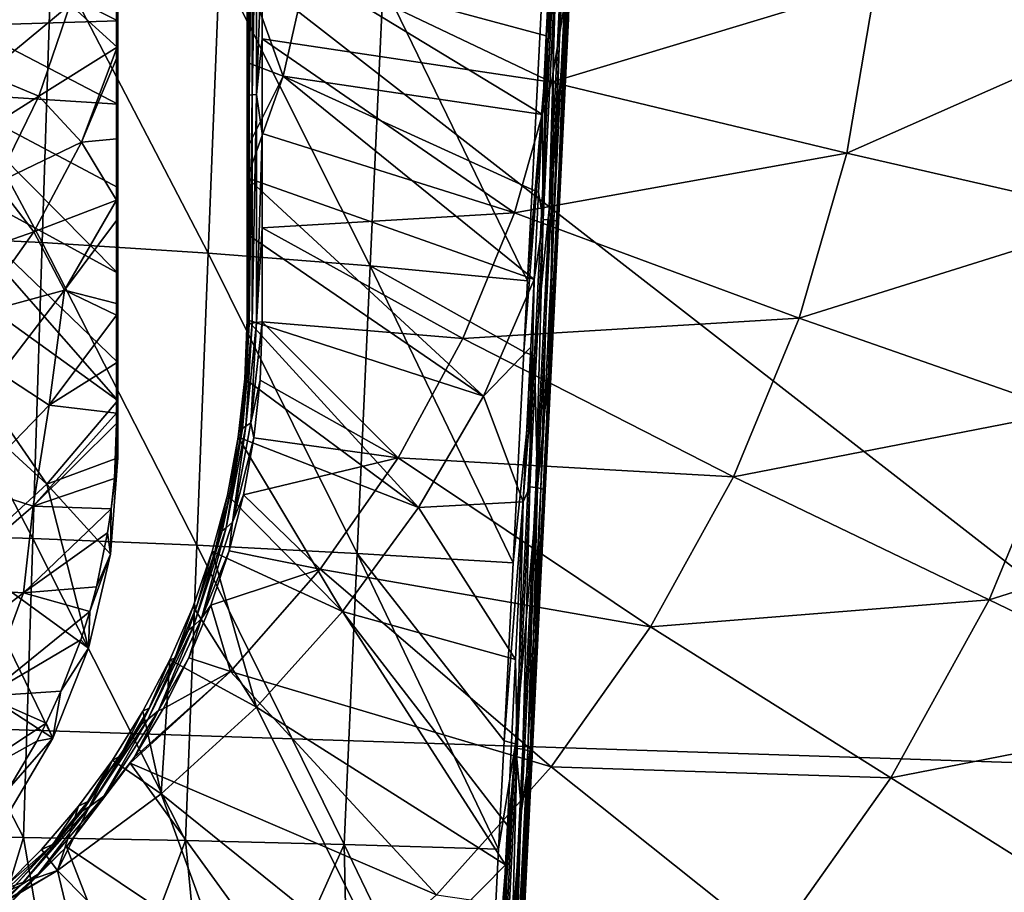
# Model space of a CAD drawing. Header units: metres. Extents: x -109 to 109, y -144 to 54.
# Tile 100 of 150: x 6.53 to 16.19, y -36.51 to -27.94. Entities that reach past the tile are written whole.
import ezdxf

# ---------------------------------------------------------------- set-up
doc = ezdxf.new("R2010")
doc.units = ezdxf.units.M
doc.layers.add('solid_20062313_XXX', color=7, linetype='CONTINUOUS')

msp = doc.modelspace()

# ---------------------------------------------------------------- linework, layer by layer
at = {"layer": 'solid_20062313_XXX'}
for points in [[(18.848169, -35.316036, -19.253569), (-0.037755, -20.625799, -19.388235), (14.15034, -20.625799, -19.350346)], [(-0.037755, -34.693718, -19.326387), (-0.037755, -20.625799, -19.388235), (18.848169, -35.316036, -19.253569)], [(18.848169, -35.316036, -19.253569), (14.15034, -20.625799, -19.350346), (18.848169, -20.625799, -19.321012)], [(8.771327, -28.123087, 69.92244), (8.771327, -25.283508, 70.002243), (8.760991, -27.507523, 70.557053)], [(8.781987, -26.419075, 69.943527), (8.771327, -25.283508, 70.002243), (8.771327, -28.123087, 69.92244)], [(7.480057, -25.909, 69.287712), (7.480057, -28.326456, 69.181587), (7.49461, -26.317484, 70.952415)], [(7.485338, -28.313896, 69.042633), (7.480057, -28.326456, 69.181587), (7.480057, -25.909, 69.287712)], [(7.485633, -28.211056, 69.048027), (7.485338, -28.313896, 69.042633), (7.480057, -25.909, 69.287712)], [(7.487399, -27.516552, 69.078667), (7.485633, -28.211056, 69.048027), (7.480057, -25.909, 69.287712)], [(7.480057, -28.326456, 69.181587), (7.49461, -27.13681, 70.929489), (7.49461, -26.317484, 70.952415)], [(11.763485, -29.403364, 76.677742), (11.91429, -26.343397, 75.701622), (11.76451, -27.520369, 76.222755)], [(11.910421, -27.601011, 75.998558), (11.91429, -26.343397, 75.701622), (11.763485, -29.403364, 76.677742)], [(8.781987, -26.419075, 69.943527), (8.771327, -28.123087, 69.92244), (8.781987, -28.683226, 69.811569)], [(8.781987, -28.683226, 69.811569), (8.810923, -28.677826, 69.756851), (8.810923, -26.418081, 69.88855)], [(8.781987, -26.419075, 69.943527), (8.781987, -28.683226, 69.811569), (8.810923, -26.418081, 69.88855)], [(8.810923, -28.677826, 69.756851), (8.855337, -28.673559, 69.713608), (8.855337, -26.417297, 69.8451)], [(8.810923, -26.418081, 69.88855), (8.810923, -28.677826, 69.756851), (8.855337, -26.417297, 69.8451)], [(8.855337, -26.417297, 69.8451), (8.855337, -28.673559, 69.713608), (8.910884, -27.199715, 69.792351)], [(6.211286, -27.3113, 71.221062), (7.49461, -27.13681, 70.929489), (7.49461, -27.953478, 70.883736)], [(7.480057, -28.326456, 69.181587), (7.49461, -27.953478, 70.883736), (7.49461, -27.13681, 70.929489)], [(5.162722, -27.159286, 78.677597), (5.091859, -30.048376, 79.389832), (6.75187, -30.12916, 78.992577)], [(6.84361, -27.271027, 78.269958), (5.162722, -27.159286, 78.677597), (6.75187, -30.12916, 78.992577)], [(8.855337, -28.673559, 69.713608), (8.910878, -28.128729, 69.734245), (8.910884, -27.199715, 69.792351)], [(11.748137, -28.55274, 68.630318), (8.910884, -27.199715, 69.792351), (8.910878, -28.128729, 69.734245)], [(11.748137, -28.55274, 68.630318), (11.968417, -27.237555, 68.630318), (8.910884, -27.199715, 69.792351)], [(14.926705, -27.590836, 67.089264), (11.968417, -27.237555, 68.630318), (11.748137, -28.55274, 68.630318)], [(6.0135, -27.997829, 71.22142), (6.211286, -27.3113, 71.221062), (7.49461, -27.953478, 70.883736)], [(6.84361, -27.271027, 78.269958), (6.75187, -30.12916, 78.992577), (8.380161, -30.232298, 78.485352)], [(8.490464, -27.413618, 77.749741), (6.84361, -27.271027, 78.269958), (8.380161, -30.232298, 78.485352)], [(9.347502, -27.466202, 70.37471), (11.735339, -27.322218, 69.490723), (11.69711, -28.09878, 69.456474)], [(11.665863, -29.901424, 69.280914), (11.735339, -27.322218, 69.490723), (11.79673, -27.245506, 69.481102)], [(11.665863, -29.901424, 69.280914), (11.79673, -27.245506, 69.481102), (11.723493, -29.905636, 69.291977)], [(11.665863, -29.901424, 69.280914), (11.69711, -28.09878, 69.456474), (11.735339, -27.322218, 69.490723)], [(11.79673, -27.245506, 69.481102), (11.854411, -27.248652, 69.492249), (11.723493, -29.905636, 69.291977)], [(11.723493, -29.905636, 69.291977), (11.854411, -27.248652, 69.492249), (11.772271, -29.912037, 69.324242)], [(11.854411, -27.248652, 69.492249), (11.903342, -27.251947, 69.524742), (11.772271, -29.912037, 69.324242)], [(11.772271, -29.912037, 69.324242), (11.903342, -27.251947, 69.524742), (11.804695, -29.919643, 69.372742)], [(11.903342, -27.251947, 69.524742), (11.935997, -27.254883, 69.573593), (11.804695, -29.919643, 69.372742)], [(11.804695, -29.919643, 69.372742), (11.935997, -27.254883, 69.573593), (11.914283, -27.92812, 69.604698)], [(8.490464, -27.413618, 77.749741), (8.380161, -30.232298, 78.485352), (9.969161, -30.357256, 77.87075)], [(10.095197, -27.586269, 77.119789), (8.490464, -27.413618, 77.749741), (9.969161, -30.357256, 77.87075)], [(7.025229, -27.791405, 69.147163), (7.485633, -28.211056, 69.048027), (7.487399, -27.516552, 69.078667)], [(9.115178, -28.49424, 70.375244), (8.760991, -27.507523, 70.557053), (9.347502, -27.466202, 70.37471)], [(8.771327, -28.123087, 69.92244), (8.760991, -27.507523, 70.557053), (8.760991, -28.362268, 70.496979)], [(9.115178, -28.49424, 70.375244), (8.760991, -28.362268, 70.496979), (8.760991, -27.507523, 70.557053)], [(9.115178, -28.49424, 70.375244), (9.347502, -27.466202, 70.37471), (11.659082, -28.870451, 69.400818)], [(9.347502, -27.466202, 70.37471), (11.69711, -28.09878, 69.456474), (11.659082, -28.870451, 69.400818)], [(11.76451, -27.520369, 76.222755), (11.511799, -30.503878, 77.151947), (11.476373, -31.200085, 77.317055)], [(11.580983, -31.244366, 77.252167), (11.76451, -27.520369, 76.222755), (11.476373, -31.200085, 77.317055)], [(11.76451, -27.520369, 76.222755), (11.650156, -27.788286, 76.383598), (11.511799, -30.503878, 77.151947)], [(11.763485, -29.403364, 76.677742), (11.76451, -27.520369, 76.222755), (11.580983, -31.244366, 77.252167)], [(10.095197, -27.586269, 77.119789), (9.969161, -30.357256, 77.87075), (11.511799, -30.503878, 77.151947)], [(10.095197, -27.586269, 77.119789), (11.511799, -30.503878, 77.151947), (11.650156, -27.788286, 76.383598)], [(11.727942, -31.30374, 77.022087), (11.838861, -29.455189, 76.413078), (11.910421, -27.601011, 75.998558)], [(11.727942, -31.30374, 77.022087), (11.910421, -27.601011, 75.998558), (11.763485, -29.403364, 76.677742)], [(14.644544, -29.251522, 67.089264), (14.926705, -27.590836, 67.089264), (11.748137, -28.55274, 68.630318)], [(11.910421, -27.601011, 75.998558), (11.838861, -29.455189, 76.413078), (11.929299, -27.620134, 75.857933)], [(11.914283, -27.92812, 69.604698), (11.929299, -27.620134, 75.857933), (11.838861, -29.455189, 76.413078)], [(17.694225, -27.90266, 65.219986), (14.926705, -27.590836, 67.089264), (14.644544, -29.251522, 67.089264)], [(6.481939, -27.64583, 69.248489), (6.199783, -28.477034, 69.248489), (7.025229, -27.791405, 69.147163)], [(6.199783, -28.477034, 69.248489), (6.719424, -28.692276, 69.147163), (7.025229, -27.791405, 69.147163)], [(7.025229, -27.791405, 69.147163), (6.719424, -28.692276, 69.147163), (7.485633, -28.211056, 69.048027)], [(17.694225, -27.90266, 65.219986), (14.644544, -29.251522, 67.089264), (17.359749, -29.87125, 65.219986)], [(5.740091, -28.657896, 71.221764), (6.0135, -27.997829, 71.22142), (7.49461, -28.768412, 70.815186)], [(6.0135, -27.997829, 71.22142), (7.49461, -27.953478, 70.883736), (7.49461, -28.768412, 70.815186)], [(7.480057, -28.326456, 69.181587), (7.49461, -28.768412, 70.815186), (7.49461, -27.953478, 70.883736)], [(11.766615, -30.925083, 69.287773), (11.914283, -27.92812, 69.604698), (11.838861, -29.455189, 76.413078)], [(11.804695, -29.919643, 69.372742), (11.914283, -27.92812, 69.604698), (11.766615, -30.925083, 69.287773)], [(11.665863, -29.901424, 69.280914), (11.659082, -28.870451, 69.400818), (11.69711, -28.09878, 69.456474)], [(8.771327, -28.123087, 69.92244), (8.760991, -30.046535, 70.303589), (8.760991, -30.886169, 70.169495)], [(8.766158, -30.913239, 69.864113), (8.771327, -28.123087, 69.92244), (8.760991, -30.886169, 70.169495)], [(8.771327, -28.123087, 69.92244), (8.760991, -29.492657, 70.37825), (8.760991, -30.046535, 70.303589)], [(8.771327, -28.123087, 69.92244), (8.760991, -29.200642, 70.413231), (8.760991, -29.492657, 70.37825)], [(8.771327, -28.123087, 69.92244), (8.760991, -28.362268, 70.496979), (8.760991, -29.200642, 70.413231)], [(8.766158, -30.913239, 69.864113), (8.771327, -30.94029, 69.558472), (8.771327, -28.123087, 69.92244)], [(8.781987, -28.683226, 69.811569), (8.771327, -28.123087, 69.92244), (8.771327, -30.94029, 69.558472)], [(8.855337, -28.673559, 69.713608), (8.910918, -29.057495, 69.645172), (8.910878, -28.128729, 69.734245)], [(11.383788, -29.835505, 68.630318), (8.910878, -28.128729, 69.734245), (8.910918, -29.057495, 69.645172)], [(11.383788, -29.835505, 68.630318), (11.748137, -28.55274, 68.630318), (8.910878, -28.128729, 69.734245)], [(6.719424, -28.692276, 69.147163), (7.137752, -29.141916, 69.047287), (7.485633, -28.211056, 69.048027)], [(7.137752, -29.141916, 69.047287), (7.485338, -28.313896, 69.042633), (7.485633, -28.211056, 69.048027)], [(7.137752, -29.141916, 69.047287), (7.482911, -29.109552, 68.994217), (7.485338, -28.313896, 69.042633)], [(7.485338, -28.313896, 69.042633), (7.482911, -29.109552, 68.994217), (7.480057, -28.326456, 69.181587)], [(7.480057, -28.326456, 69.181587), (7.480057, -30.725315, 68.864037), (7.49461, -28.768412, 70.815186)], [(7.480762, -29.910234, 68.934464), (7.480057, -30.725315, 68.864037), (7.480057, -28.326456, 69.181587)], [(7.481213, -29.712439, 68.950172), (7.480762, -29.910234, 68.934464), (7.480057, -28.326456, 69.181587)], [(7.482911, -29.109552, 68.994217), (7.481213, -29.712439, 68.950172), (7.480057, -28.326456, 69.181587)], [(9.115178, -28.49424, 70.375244), (8.760991, -29.200642, 70.413231), (8.760991, -28.362268, 70.496979)], [(6.199783, -28.477034, 69.248489), (5.811547, -29.264297, 69.248489), (6.719424, -28.692276, 69.147163)], [(9.115178, -28.49424, 70.375244), (8.760991, -29.492657, 70.37825), (8.760991, -29.200642, 70.413231)], [(9.115178, -28.49424, 70.375244), (11.579129, -30.491648, 69.212952), (8.760991, -29.492657, 70.37825)], [(9.115178, -28.49424, 70.375244), (11.621285, -29.636614, 69.324089), (11.579129, -30.491648, 69.212952)], [(9.115178, -28.49424, 70.375244), (11.659082, -28.870451, 69.400818), (11.621285, -29.636614, 69.324089)], [(14.644544, -29.251522, 67.089264), (11.748137, -28.55274, 68.630318), (11.383788, -29.835505, 68.630318)], [(5.394497, -29.283201, 71.222092), (5.740091, -28.657896, 71.221764), (7.49461, -30.428816, 70.604004)], [(5.740091, -28.657896, 71.221764), (7.49461, -28.768412, 70.815186), (7.49461, -29.58943, 70.722832)], [(5.740091, -28.657896, 71.221764), (7.49461, -29.58943, 70.722832), (7.49461, -30.428816, 70.604004)], [(8.781987, -28.683226, 69.811569), (8.771327, -30.94029, 69.558472), (8.781987, -30.929495, 69.498405)], [(8.810923, -28.677826, 69.756851), (8.781987, -30.929495, 69.498405), (8.810923, -30.919722, 69.444298)], [(8.781987, -28.683226, 69.811569), (8.781987, -30.929495, 69.498405), (8.810923, -28.677826, 69.756851)], [(8.855337, -28.673559, 69.713608), (8.810923, -30.919722, 69.444298), (8.855337, -30.911999, 69.401535)], [(8.810923, -28.677826, 69.756851), (8.810923, -30.919722, 69.444298), (8.855337, -28.673559, 69.713608)], [(8.855337, -28.673559, 69.713608), (8.855337, -30.911999, 69.401535), (8.910918, -29.057495, 69.645172)], [(5.811547, -29.264297, 69.248489), (6.298648, -29.545527, 69.147163), (6.719424, -28.692276, 69.147163)], [(6.719424, -28.692276, 69.147163), (6.298648, -29.545527, 69.147163), (7.137752, -29.141916, 69.047287)], [(7.480057, -30.725315, 68.864037), (7.49461, -29.58943, 70.722832), (7.49461, -28.768412, 70.815186)], [(11.665863, -29.901424, 69.280914), (11.621285, -29.636614, 69.324089), (11.659082, -28.870451, 69.400818)], [(8.855337, -30.911999, 69.401535), (8.910955, -29.984976, 69.525009), (8.910918, -29.057495, 69.645172)], [(11.383788, -29.835505, 68.630318), (8.910918, -29.057495, 69.645172), (8.910955, -29.984976, 69.525009)], [(6.298648, -29.545527, 69.147163), (6.669644, -30.021797, 69.047287), (7.137752, -29.141916, 69.047287)], [(7.137752, -29.141916, 69.047287), (6.669644, -30.021797, 69.047287), (7.481213, -29.712439, 68.950172)], [(7.137752, -29.141916, 69.047287), (7.481213, -29.712439, 68.950172), (7.482911, -29.109552, 68.994217)], [(14.178218, -30.870173, 67.089264), (14.644544, -29.251522, 67.089264), (11.383788, -29.835505, 68.630318)], [(17.359749, -29.87125, 65.219986), (14.644544, -29.251522, 67.089264), (14.178218, -30.870173, 67.089264)], [(4.981064, -29.865881, 71.222389), (5.394497, -29.283201, 71.222092), (7.49461, -31.677576, 70.380898)], [(5.394497, -29.283201, 71.222092), (7.49461, -30.428816, 70.604004), (7.49461, -31.305262, 70.45327)], [(5.394497, -29.283201, 71.222092), (7.49461, -31.305262, 70.45327), (7.49461, -31.677576, 70.380898)], [(11.609401, -32.529984, 77.411888), (11.763485, -29.403364, 76.677742), (11.580983, -31.244366, 77.252167)], [(11.727942, -31.30374, 77.022087), (11.763485, -29.403364, 76.677742), (11.609401, -32.529984, 77.411888)], [(11.727942, -31.30374, 77.022087), (11.747153, -31.31608, 76.881851), (11.838861, -29.455189, 76.413078)], [(11.766615, -30.925083, 69.287773), (11.838861, -29.455189, 76.413078), (11.747153, -31.31608, 76.881851)], [(6.298648, -29.545527, 69.147163), (5.7701, -30.336554, 69.147163), (6.669644, -30.021797, 69.047287)], [(11.079825, -31.63542, 69.204277), (8.760991, -30.046535, 70.303589), (8.760991, -29.492657, 70.37825)], [(11.079825, -31.63542, 69.204277), (8.760991, -29.492657, 70.37825), (11.579129, -30.491648, 69.212952)], [(7.480057, -30.725315, 68.864037), (7.49461, -30.428816, 70.604004), (7.49461, -29.58943, 70.722832)], [(11.665863, -29.901424, 69.280914), (11.579129, -30.491648, 69.212952), (11.621285, -29.636614, 69.324089)], [(6.669644, -30.021797, 69.047287), (6.969049, -30.596416, 68.949112), (7.481213, -29.712439, 68.950172)], [(6.969049, -30.596416, 68.949112), (7.480762, -29.910234, 68.934464), (7.481213, -29.712439, 68.950172)], [(10.87984, -31.07012, 68.630318), (11.383788, -29.835505, 68.630318), (8.910955, -29.984976, 69.525009)], [(14.178218, -30.870173, 67.089264), (11.383788, -29.835505, 68.630318), (10.87984, -31.07012, 68.630318)], [(6.798202, -32.499496, 70.377327), (4.504992, -30.398605, 71.222672), (4.981064, -29.865881, 71.222389)], [(6.798202, -32.499496, 70.377327), (4.981064, -29.865881, 71.222389), (7.49461, -31.677576, 70.380898)], [(6.969049, -30.596416, 68.949112), (7.480057, -30.725315, 68.864037), (7.480762, -29.910234, 68.934464)], [(11.536551, -32.525951, 68.826782), (11.579129, -30.491648, 69.212952), (11.665863, -29.901424, 69.280914)], [(11.536551, -32.525951, 68.826782), (11.665863, -29.901424, 69.280914), (11.594128, -32.531216, 68.837669)], [(11.665863, -29.901424, 69.280914), (11.723493, -29.905636, 69.291977), (11.594128, -32.531216, 68.837669)], [(11.594128, -32.531216, 68.837669), (11.723493, -29.905636, 69.291977), (11.642755, -32.540688, 68.8694)], [(11.723493, -29.905636, 69.291977), (11.772271, -29.912037, 69.324242), (11.642755, -32.540688, 68.8694)], [(11.642755, -32.540688, 68.8694), (11.772271, -29.912037, 69.324242), (11.674953, -32.55291, 68.917099)], [(11.772271, -29.912037, 69.324242), (11.804695, -29.919643, 69.372742), (11.674953, -32.55291, 68.917099)], [(11.674953, -32.55291, 68.917099), (11.804695, -29.919643, 69.372742), (11.766615, -30.925083, 69.287773)], [(17.359749, -29.87125, 65.219986), (14.178218, -30.870173, 67.089264), (16.806963, -31.79001, 65.219986)], [(5.7701, -30.336554, 69.147163), (6.093635, -30.835142, 69.047287), (6.669644, -30.021797, 69.047287)], [(6.669644, -30.021797, 69.047287), (6.093635, -30.835142, 69.047287), (6.969049, -30.596416, 68.949112)], [(8.855337, -30.911999, 69.401535), (8.910884, -30.907076, 69.374275), (8.910955, -29.984976, 69.525009)], [(10.87984, -31.07012, 68.630318), (8.910955, -29.984976, 69.525009), (8.910884, -30.907076, 69.374275)], [(5.091859, -30.048376, 79.389832), (5.020722, -32.980236, 79.906708), (6.659592, -33.032047, 79.521469)], [(6.75187, -30.12916, 78.992577), (5.091859, -30.048376, 79.389832), (6.659592, -33.032047, 79.521469)], [(6.75187, -30.12916, 78.992577), (6.659592, -33.032047, 79.521469), (8.268916, -33.098228, 79.029327)], [(8.380161, -30.232298, 78.485352), (6.75187, -30.12916, 78.992577), (8.268916, -33.098228, 79.029327)], [(11.079825, -31.63542, 69.204277), (8.760991, -30.886169, 70.169495), (8.760991, -30.046535, 70.303589)], [(8.380161, -30.232298, 78.485352), (8.268916, -33.098228, 79.029327), (9.841602, -33.178467, 78.432625)], [(9.969161, -30.357256, 77.87075), (8.380161, -30.232298, 78.485352), (9.841602, -33.178467, 78.432625)], [(6.798202, -32.499496, 70.377327), (6.000821, -33.231464, 70.377708), (4.504992, -30.398605, 71.222672)], [(9.969161, -30.357256, 77.87075), (9.841602, -33.178467, 78.432625), (11.371007, -33.272995, 77.7342)], [(9.969161, -30.357256, 77.87075), (11.371007, -33.272995, 77.7342), (11.476373, -31.200085, 77.317055)], [(11.511799, -30.503878, 77.151947), (9.969161, -30.357256, 77.87075), (11.476373, -31.200085, 77.317055)], [(7.480057, -30.725315, 68.864037), (7.480144, -30.840303, 68.853394), (7.49461, -30.428816, 70.604004)], [(7.480144, -30.840303, 68.853394), (7.49461, -31.305262, 70.45327), (7.49461, -30.428816, 70.604004)], [(11.079825, -31.63542, 69.204277), (11.579129, -30.491648, 69.212952), (11.54643, -31.155111, 69.107986)], [(11.536551, -32.525951, 68.826782), (11.54643, -31.155111, 69.107986), (11.579129, -30.491648, 69.212952)], [(6.093635, -30.835142, 69.047287), (6.34495, -31.411829, 68.949112), (6.969049, -30.596416, 68.949112)], [(6.969049, -30.596416, 68.949112), (6.34495, -31.411829, 68.949112), (6.818805, -31.724834, 68.852959)], [(6.969049, -30.596416, 68.949112), (6.818805, -31.724834, 68.852959), (7.480144, -30.840303, 68.853394)], [(6.969049, -30.596416, 68.949112), (7.480144, -30.840303, 68.853394), (7.480057, -30.725315, 68.864037)], [(6.818805, -31.724834, 68.852959), (7.480525, -31.307261, 68.808952), (7.480144, -30.840303, 68.853394)], [(7.480144, -30.840303, 68.853394), (7.480525, -31.307261, 68.808952), (7.49461, -31.305262, 70.45327)], [(8.739475, -31.465029, 70.068848), (8.766158, -30.913239, 69.864113), (8.760991, -30.886169, 70.169495)], [(10.442087, -32.727058, 69.204842), (8.739475, -31.465029, 70.068848), (8.760991, -30.886169, 70.169495)], [(10.442087, -32.727058, 69.204842), (8.760991, -30.886169, 70.169495), (11.079825, -31.63542, 69.204277)], [(8.798779, -31.898941, 69.221077), (8.890428, -31.477865, 69.27169), (8.910884, -30.907076, 69.374275)], [(8.855337, -30.911999, 69.401535), (8.798779, -31.898941, 69.221077), (8.910884, -30.907076, 69.374275)], [(8.890428, -31.477865, 69.27169), (10.242472, -32.241444, 68.630318), (8.910884, -30.907076, 69.374275)], [(10.242472, -32.241444, 68.630318), (10.87984, -31.07012, 68.630318), (8.910884, -30.907076, 69.374275)], [(13.533593, -32.426434, 67.089264), (14.178218, -30.870173, 67.089264), (10.87984, -31.07012, 68.630318)], [(16.806963, -31.79001, 65.219986), (14.178218, -30.870173, 67.089264), (13.533593, -32.426434, 67.089264)], [(8.810923, -30.919722, 69.444298), (8.781987, -30.929495, 69.498405), (8.716995, -31.952202, 69.308807)], [(8.749562, -31.930883, 69.257874), (8.810923, -30.919722, 69.444298), (8.716995, -31.952202, 69.308807)], [(8.716995, -31.952202, 69.308807), (8.781987, -30.929495, 69.498405), (8.750842, -31.506302, 69.452782)], [(8.739475, -31.465029, 70.068848), (8.771327, -30.94029, 69.558472), (8.766158, -30.913239, 69.864113)], [(8.750842, -31.506302, 69.452782), (8.771327, -30.94029, 69.558472), (8.739475, -31.465029, 70.068848)], [(8.749562, -31.930883, 69.257874), (8.798779, -31.898941, 69.221077), (8.855337, -30.911999, 69.401535)], [(8.749562, -31.930883, 69.257874), (8.855337, -30.911999, 69.401535), (8.810923, -30.919722, 69.444298)], [(8.781987, -30.929495, 69.498405), (8.771327, -30.94029, 69.558472), (8.750842, -31.506302, 69.452782)], [(11.621523, -33.86993, 68.649261), (11.766615, -30.925083, 69.287773), (11.65442, -33.197826, 77.262955)], [(11.674953, -32.55291, 68.917099), (11.766615, -30.925083, 69.287773), (11.621523, -33.86993, 68.649261)], [(11.766615, -30.925083, 69.287773), (11.747153, -31.31608, 76.881851), (11.65442, -33.197826, 77.262955)], [(13.533593, -32.426434, 67.089264), (10.87984, -31.07012, 68.630318), (10.242472, -32.241444, 68.630318)], [(11.079825, -31.63542, 69.204277), (11.54643, -31.155111, 69.107986), (11.471745, -32.671394, 68.805511)], [(11.580983, -31.244366, 77.252167), (11.476373, -31.200085, 77.317055), (11.371007, -33.272995, 77.7342)], [(11.536551, -32.525951, 68.826782), (11.471745, -32.671394, 68.805511), (11.54643, -31.155111, 69.107986)], [(11.580983, -31.244366, 77.252167), (11.371007, -33.272995, 77.7342), (11.282478, -35.017288, 78.000801)], [(11.393519, -35.04842, 77.928734), (11.580983, -31.244366, 77.252167), (11.282478, -35.017288, 78.000801)], [(11.609401, -32.529984, 77.411888), (11.580983, -31.244366, 77.252167), (11.393519, -35.04842, 77.928734)], [(6.818805, -31.724834, 68.852959), (7.480986, -31.802433, 68.759735), (7.480525, -31.307261, 68.808952)], [(7.480525, -31.307261, 68.808952), (7.49461, -31.677576, 70.380898), (7.49461, -31.305262, 70.45327)], [(7.480525, -31.307261, 68.808952), (7.480986, -31.802433, 68.759735), (7.49461, -31.677576, 70.380898)], [(11.541547, -35.086121, 77.694801), (11.65442, -33.197826, 77.262955), (11.727942, -31.30374, 77.022087)], [(11.541547, -35.086121, 77.694801), (11.727942, -31.30374, 77.022087), (11.609401, -32.529984, 77.411888)], [(11.727942, -31.30374, 77.022087), (11.65442, -33.197826, 77.262955), (11.747153, -31.31608, 76.881851)], [(6.34495, -31.411829, 68.949112), (6.050331, -32.520622, 68.852959), (6.818805, -31.724834, 68.852959)], [(8.689499, -32.067898, 69.349167), (8.739475, -31.465029, 70.068848), (8.675031, -32.039562, 69.970116)], [(10.442087, -32.727058, 69.204842), (8.675031, -32.039562, 69.970116), (8.739475, -31.465029, 70.068848)], [(8.689499, -32.067898, 69.349167), (8.750842, -31.506302, 69.452782), (8.739475, -31.465029, 70.068848)], [(8.798779, -31.898941, 69.221077), (8.828992, -32.044621, 69.170952), (8.890428, -31.477865, 69.27169)], [(8.890428, -31.477865, 69.27169), (8.828992, -32.044621, 69.170952), (10.242472, -32.241444, 68.630318)], [(8.716995, -31.952202, 69.308807), (8.750842, -31.506302, 69.452782), (8.689499, -32.067898, 69.349167)], [(6.798202, -32.499496, 70.377327), (7.49461, -31.677576, 70.380898), (7.49461, -32.240997, 70.261795)], [(7.480986, -31.802433, 68.759735), (7.481089, -31.905664, 68.749207), (7.49461, -31.677576, 70.380898)], [(7.481089, -31.905664, 68.749207), (7.487863, -32.07365, 69.50695), (7.49461, -31.677576, 70.380898)], [(7.487863, -32.07365, 69.50695), (7.49461, -32.240997, 70.261795), (7.49461, -31.677576, 70.380898)], [(10.442087, -32.727058, 69.204842), (11.079825, -31.63542, 69.204277), (11.471745, -32.671394, 68.805511)], [(6.662868, -32.717049, 68.759308), (6.818805, -31.724834, 68.852959), (6.050331, -32.520622, 68.852959)], [(6.662868, -32.717049, 68.759308), (7.480986, -31.802433, 68.759735), (6.818805, -31.724834, 68.852959)], [(6.662868, -32.717049, 68.759308), (7.481089, -31.905664, 68.749207), (7.480986, -31.802433, 68.759735)], [(16.806963, -31.79001, 65.219986), (13.533593, -32.426434, 67.089264), (16.04282, -33.634815, 65.219986)], [(16.806963, -31.79001, 65.219986), (16.04282, -33.634815, 65.219986), (19.218426, -32.63382, 63.046638)], [(6.662868, -32.717049, 68.759308), (7.459478, -32.443405, 68.696274), (7.481089, -31.905664, 68.749207)], [(7.459478, -32.443405, 68.696274), (7.487863, -32.07365, 69.50695), (7.481089, -31.905664, 68.749207)], [(8.517828, -32.959003, 69.126068), (8.716995, -31.952202, 69.308807), (8.587905, -32.621834, 69.248108)], [(8.557446, -32.927307, 69.078011), (8.716995, -31.952202, 69.308807), (8.517828, -32.959003, 69.126068)], [(8.749562, -31.930883, 69.257874), (8.716995, -31.952202, 69.308807), (8.557446, -32.927307, 69.078011)], [(8.749562, -31.930883, 69.257874), (8.557446, -32.927307, 69.078011), (8.618299, -32.872761, 69.046661)], [(8.716995, -31.952202, 69.308807), (8.689499, -32.067898, 69.349167), (8.587905, -32.621834, 69.248108)], [(8.798779, -31.898941, 69.221077), (8.618299, -32.872761, 69.046661), (8.828992, -32.044621, 69.170952)], [(8.749562, -31.930883, 69.257874), (8.618299, -32.872761, 69.046661), (8.798779, -31.898941, 69.221077)], [(8.587905, -32.621834, 69.248108), (8.675031, -32.039562, 69.970116), (8.568363, -32.605957, 69.873985)], [(9.697165, -33.748566, 69.205376), (8.568363, -32.605957, 69.873985), (8.675031, -32.039562, 69.970116)], [(8.587905, -32.621834, 69.248108), (8.689499, -32.067898, 69.349167), (8.675031, -32.039562, 69.970116)], [(8.618299, -32.872761, 69.046661), (8.727317, -32.60392, 69.072647), (8.828992, -32.044621, 69.170952)], [(9.697165, -33.748566, 69.205376), (8.675031, -32.039562, 69.970116), (10.442087, -32.727058, 69.204842)], [(8.828992, -32.044621, 69.170952), (8.727317, -32.60392, 69.072647), (10.242472, -32.241444, 68.630318)], [(7.459478, -32.443405, 68.696274), (7.49461, -32.240997, 70.261795), (7.487863, -32.07365, 69.50695)], [(6.798202, -32.499496, 70.377327), (7.49461, -32.240997, 70.261795), (7.422338, -33.185341, 70.054947)], [(7.428415, -32.74073, 68.668556), (7.422338, -33.185341, 70.054947), (7.49461, -32.240997, 70.261795)], [(7.459478, -32.443405, 68.696274), (7.428415, -32.74073, 68.668556), (7.49461, -32.240997, 70.261795)], [(8.727317, -32.60392, 69.072647), (9.4795, -33.335114, 68.630318), (10.242472, -32.241444, 68.630318)], [(12.718776, -33.900738, 67.089264), (10.242472, -32.241444, 68.630318), (9.4795, -33.335114, 68.630318)], [(12.718776, -33.900738, 67.089264), (13.533593, -32.426434, 67.089264), (10.242472, -32.241444, 68.630318)], [(6.662868, -32.717049, 68.759308), (7.428415, -32.74073, 68.668556), (7.459478, -32.443405, 68.696274)], [(16.04282, -33.634815, 65.219986), (13.533593, -32.426434, 67.089264), (12.718776, -33.900738, 67.089264)], [(6.662868, -32.717049, 68.759308), (6.050331, -32.520622, 68.852959), (5.730915, -33.518204, 68.759308)], [(6.798202, -32.499496, 70.377327), (7.207029, -34.110054, 69.85743), (6.000821, -33.231464, 70.377708)], [(6.798202, -32.499496, 70.377327), (7.422338, -33.185341, 70.054947), (7.207029, -34.110054, 69.85743)], [(11.452961, -35.704544, 77.900192), (11.609401, -32.529984, 77.411888), (11.393519, -35.04842, 77.928734)], [(11.409982, -35.094925, 68.122894), (11.471745, -32.671394, 68.805511), (11.536551, -32.525951, 68.826782)], [(11.409982, -35.094925, 68.122894), (11.536551, -32.525951, 68.826782), (11.467507, -35.101219, 68.133499)], [(11.541547, -35.086121, 77.694801), (11.609401, -32.529984, 77.411888), (11.452961, -35.704544, 77.900192)], [(11.536551, -32.525951, 68.826782), (11.594128, -32.531216, 68.837669), (11.467507, -35.101219, 68.133499)], [(11.467507, -35.101219, 68.133499), (11.594128, -32.531216, 68.837669), (11.515987, -35.113697, 68.164406)], [(11.594128, -32.531216, 68.837669), (11.642755, -32.540688, 68.8694), (11.515987, -35.113697, 68.164406)], [(11.515987, -35.113697, 68.164406), (11.642755, -32.540688, 68.8694), (11.547961, -35.130436, 68.210869)], [(11.642755, -32.540688, 68.8694), (11.674953, -32.55291, 68.917099), (11.547961, -35.130436, 68.210869)], [(8.446953, -33.164879, 69.150261), (8.568363, -32.605957, 69.873985), (8.420482, -33.160618, 69.781113)], [(9.697165, -33.748566, 69.205376), (8.420482, -33.160618, 69.781113), (8.568363, -32.605957, 69.873985)], [(8.446953, -33.164879, 69.150261), (8.587905, -32.621834, 69.248108), (8.568363, -32.605957, 69.873985)], [(8.517828, -32.959003, 69.126068), (8.587905, -32.621834, 69.248108), (8.446953, -33.164879, 69.150261)], [(8.727317, -32.60392, 69.072647), (8.586268, -33.152493, 68.977425), (9.4795, -33.335114, 68.630318)], [(8.618299, -32.872761, 69.046661), (8.586268, -33.152493, 68.977425), (8.727317, -32.60392, 69.072647)], [(11.547961, -35.130436, 68.210869), (11.674953, -32.55291, 68.917099), (11.621523, -33.86993, 68.649261)], [(16.04282, -33.634815, 65.219986), (18.344645, -34.743317, 63.046638), (19.218426, -32.63382, 63.046638)], [(6.662868, -32.717049, 68.759308), (5.730915, -33.518204, 68.759308), (6.569886, -33.567303, 68.668877)], [(6.662868, -32.717049, 68.759308), (6.569886, -33.567303, 68.668877), (7.428415, -32.74073, 68.668556)], [(6.569886, -33.567303, 68.668877), (7.393628, -32.978668, 68.647186), (7.428415, -32.74073, 68.668556)], [(7.428415, -32.74073, 68.668556), (7.393628, -32.978668, 68.647186), (7.422338, -33.185341, 70.054947)], [(9.697165, -33.748566, 69.205376), (10.442087, -32.727058, 69.204842), (11.395357, -34.220554, 68.403992)], [(10.442087, -32.727058, 69.204842), (11.471745, -32.671394, 68.805511), (11.395357, -34.220554, 68.403992)], [(11.409982, -35.094925, 68.122894), (11.395357, -34.220554, 68.403992), (11.471745, -32.671394, 68.805511)], [(8.557446, -32.927307, 69.078011), (8.517828, -32.959003, 69.126068), (8.23621, -33.892384, 68.908112)], [(8.557446, -32.927307, 69.078011), (8.23621, -33.892384, 68.908112), (8.31524, -33.818184, 68.881378)], [(8.618299, -32.872761, 69.046661), (8.31524, -33.818184, 68.881378), (8.586268, -33.152493, 68.977425)], [(8.557446, -32.927307, 69.078011), (8.31524, -33.818184, 68.881378), (8.618299, -32.872761, 69.046661)], [(5.020722, -32.980236, 79.906708), (4.949603, -35.941608, 80.225639), (6.567167, -35.966469, 79.853806)], [(6.659592, -33.032047, 79.521469), (5.020722, -32.980236, 79.906708), (6.567167, -35.966469, 79.853806)], [(6.659592, -33.032047, 79.521469), (6.567167, -35.966469, 79.853806), (8.157219, -35.998245, 79.378548)], [(6.569886, -33.567303, 68.668877), (7.283821, -33.507977, 68.60202), (7.393628, -32.978668, 68.647186)], [(8.268916, -33.098228, 79.029327), (6.659592, -33.032047, 79.521469), (8.157219, -35.998245, 79.378548)], [(7.393628, -32.978668, 68.647186), (7.283821, -33.507977, 68.60202), (7.422338, -33.185341, 70.054947)], [(8.186368, -33.932602, 68.953758), (8.517828, -32.959003, 69.126068), (8.267817, -33.693928, 69.056229)], [(8.23621, -33.892384, 68.908112), (8.517828, -32.959003, 69.126068), (8.186368, -33.932602, 68.953758)], [(8.517828, -32.959003, 69.126068), (8.446953, -33.164879, 69.150261), (8.267817, -33.693928, 69.056229)], [(8.268916, -33.098228, 79.029327), (8.157219, -35.998245, 79.378548), (9.713118, -36.036797, 78.801895)], [(9.841602, -33.178467, 78.432625), (8.268916, -33.098228, 79.029327), (9.713118, -36.036797, 78.801895)], [(7.218318, -33.749748, 68.582474), (7.207029, -34.110054, 69.85743), (7.422338, -33.185341, 70.054947)], [(7.283821, -33.507977, 68.60202), (7.218318, -33.749748, 68.582474), (7.422338, -33.185341, 70.054947)], [(8.267817, -33.693928, 69.056229), (8.420482, -33.160618, 69.781113), (8.232366, -33.701035, 69.691994)], [(8.852706, -34.689457, 69.205864), (8.232366, -33.701035, 69.691994), (8.420482, -33.160618, 69.781113)], [(8.267817, -33.693928, 69.056229), (8.446953, -33.164879, 69.150261), (8.420482, -33.160618, 69.781113)], [(8.31524, -33.818184, 68.881378), (8.406982, -33.687256, 68.885864), (8.586268, -33.152493, 68.977425)], [(8.586268, -33.152493, 68.977425), (8.406982, -33.687256, 68.885864), (9.4795, -33.335114, 68.630318)], [(8.852706, -34.689457, 69.205864), (8.420482, -33.160618, 69.781113), (9.697165, -33.748566, 69.205376)], [(9.841602, -33.178467, 78.432625), (9.713118, -36.036797, 78.801895), (11.228462, -36.082386, 78.126427)], [(9.841602, -33.178467, 78.432625), (11.228462, -36.082386, 78.126427), (11.282478, -35.017288, 78.000801)], [(11.371007, -33.272995, 77.7342), (9.841602, -33.178467, 78.432625), (11.282478, -35.017288, 78.000801)], [(11.541547, -35.086121, 77.694801), (11.560893, -35.095718, 77.55545), (11.65442, -33.197826, 77.262955)], [(11.621523, -33.86993, 68.649261), (11.65442, -33.197826, 77.262955), (11.560893, -35.095718, 77.55545)], [(6.000821, -33.231464, 70.377708), (6.854863, -34.991394, 69.674278), (5.12519, -33.867752, 70.378044)], [(6.000821, -33.231464, 70.377708), (7.207029, -34.110054, 69.85743), (6.854863, -34.991394, 69.674278)], [(8.406982, -33.687256, 68.885864), (8.600282, -34.337715, 68.630318), (9.4795, -33.335114, 68.630318)], [(11.744012, -35.274536, 67.089264), (9.4795, -33.335114, 68.630318), (8.600282, -34.337715, 68.630318)], [(11.744012, -35.274536, 67.089264), (12.718776, -33.900738, 67.089264), (9.4795, -33.335114, 68.630318)], [(5.730915, -33.518204, 68.759308), (5.62115, -34.288479, 68.668877), (6.569886, -33.567303, 68.668877)], [(6.569886, -33.567303, 68.668877), (7.218318, -33.749748, 68.582474), (7.283821, -33.507977, 68.60202)], [(6.191812, -34.580536, 68.582809), (6.569886, -33.567303, 68.668877), (5.62115, -34.288479, 68.668877)], [(6.191812, -34.580536, 68.582809), (7.218318, -33.749748, 68.582474), (6.569886, -33.567303, 68.668877)], [(8.051936, -34.20602, 68.966698), (8.232366, -33.701035, 69.691994), (8.004936, -34.22506, 69.607056)], [(8.852706, -34.689457, 69.205864), (8.004936, -34.22506, 69.607056), (8.232366, -33.701035, 69.691994)], [(8.051936, -34.20602, 68.966698), (8.267817, -33.693928, 69.056229), (8.232366, -33.701035, 69.691994)], [(8.186368, -33.932602, 68.953758), (8.267817, -33.693928, 69.056229), (8.051936, -34.20602, 68.966698)], [(8.406982, -33.687256, 68.885864), (8.190772, -34.205307, 68.798569), (8.600282, -34.337715, 68.630318)], [(8.31524, -33.818184, 68.881378), (8.190772, -34.205307, 68.798569), (8.406982, -33.687256, 68.885864)], [(16.04282, -33.634815, 65.219986), (12.718776, -33.900738, 67.089264), (15.076929, -35.382462, 65.219986)], [(16.04282, -33.634815, 65.219986), (15.076929, -35.382462, 65.219986), (18.344645, -34.743317, 63.046638)], [(6.191812, -34.580536, 68.582809), (7.130858, -34.027012, 68.560966), (7.218318, -33.749748, 68.582474)], [(7.218318, -33.749748, 68.582474), (7.130858, -34.027012, 68.560966), (7.207029, -34.110054, 69.85743)], [(8.852706, -34.689457, 69.205864), (9.697165, -33.748566, 69.205376), (11.296004, -36.235474, 67.734665)], [(9.697165, -33.748566, 69.205376), (11.31519, -35.850674, 67.875732), (11.296004, -36.235474, 67.734665)], [(9.697165, -33.748566, 69.205376), (11.395357, -34.220554, 68.403992), (11.31519, -35.850674, 67.875732)], [(5.12519, -33.867752, 70.378044), (6.854863, -34.991394, 69.674278), (6.373474, -35.812515, 69.508965)], [(8.23621, -33.892384, 68.908112), (8.186368, -33.932602, 68.953758), (7.7894, -34.809216, 68.751701)], [(8.23621, -33.892384, 68.908112), (7.7894, -34.809216, 68.751701), (7.892636, -34.719666, 68.728447)], [(8.31524, -33.818184, 68.881378), (7.892636, -34.719666, 68.728447), (8.190772, -34.205307, 68.798569)], [(8.23621, -33.892384, 68.908112), (7.892636, -34.719666, 68.728447), (8.31524, -33.818184, 68.881378)], [(11.480684, -36.728622, 67.696709), (11.621523, -33.86993, 68.649261), (11.560893, -35.095718, 77.55545)], [(11.547961, -35.130436, 68.210869), (11.621523, -33.86993, 68.649261), (11.480684, -36.728622, 67.696709)], [(15.076929, -35.382462, 65.219986), (12.718776, -33.900738, 67.089264), (11.744012, -35.274536, 67.089264)], [(7.726514, -34.855453, 68.795586), (8.186368, -33.932602, 68.953758), (7.800937, -34.69846, 68.882195)], [(7.7894, -34.809216, 68.751701), (8.186368, -33.932602, 68.953758), (7.726514, -34.855453, 68.795586)], [(8.186368, -33.932602, 68.953758), (8.051936, -34.20602, 68.966698), (7.800937, -34.69846, 68.882195)], [(6.191812, -34.580536, 68.582809), (6.935645, -34.532497, 68.524109), (7.130858, -34.027012, 68.560966)], [(7.130858, -34.027012, 68.560966), (6.935645, -34.532497, 68.524109), (7.207029, -34.110054, 69.85743)], [(6.935645, -34.532497, 68.524109), (6.854863, -34.991394, 69.674278), (7.207029, -34.110054, 69.85743)], [(7.800937, -34.69846, 68.882195), (8.004936, -34.22506, 69.607056), (7.739961, -34.728962, 69.526978)], [(7.917378, -35.540073, 69.206306), (7.739961, -34.728962, 69.526978), (8.004936, -34.22506, 69.607056)], [(7.800937, -34.69846, 68.882195), (8.051936, -34.20602, 68.966698), (8.004936, -34.22506, 69.607056)], [(7.892636, -34.719666, 68.728447), (7.939253, -34.703945, 68.716057), (8.190772, -34.205307, 68.798569)], [(7.917378, -35.540073, 69.206306), (8.004936, -34.22506, 69.607056), (8.852706, -34.689457, 69.205864)], [(8.190772, -34.205307, 68.798569), (7.939253, -34.703945, 68.716057), (8.600282, -34.337715, 68.630318)], [(11.409982, -35.094925, 68.122894), (11.31519, -35.850674, 67.875732), (11.395357, -34.220554, 68.403992)], [(7.654205, -35.180702, 68.638794), (7.616252, -35.238731, 68.629517), (8.600282, -34.337715, 68.630318)], [(10.621561, -36.53056, 67.089264), (8.600282, -34.337715, 68.630318), (7.616252, -35.238731, 68.629517)], [(7.939253, -34.703945, 68.716057), (7.654205, -35.180702, 68.638794), (8.600282, -34.337715, 68.630318)], [(10.621561, -36.53056, 67.089264), (11.744012, -35.274536, 67.089264), (8.600282, -34.337715, 68.630318)], [(6.191812, -34.580536, 68.582809), (5.573741, -35.648003, 68.503174), (6.789989, -34.84547, 68.502869)], [(6.191812, -34.580536, 68.582809), (6.789989, -34.84547, 68.502869), (6.935645, -34.532497, 68.524109)], [(6.935645, -34.532497, 68.524109), (6.789989, -34.84547, 68.502869), (6.854863, -34.991394, 69.674278)], [(-0.037755, -48.760548, -19.140852), (-0.037755, -34.693718, -19.326387), (18.848169, -35.316036, -19.253569)], [(7.892636, -34.719666, 68.728447), (7.355445, -35.561581, 68.591095), (7.654205, -35.180702, 68.638794)], [(7.7894, -34.809216, 68.751701), (7.355445, -35.561581, 68.591095), (7.892636, -34.719666, 68.728447)], [(7.516605, -35.168808, 68.803177), (7.739961, -34.728962, 69.526978), (7.440113, -35.208549, 69.452522)], [(7.917378, -35.540073, 69.206306), (7.440113, -35.208549, 69.452522), (7.739961, -34.728962, 69.526978)], [(7.516605, -35.168808, 68.803177), (7.800937, -34.69846, 68.882195), (7.739961, -34.728962, 69.526978)], [(7.726514, -34.855453, 68.795586), (7.800937, -34.69846, 68.882195), (7.516605, -35.168808, 68.803177)], [(7.892636, -34.719666, 68.728447), (7.654205, -35.180702, 68.638794), (7.939253, -34.703945, 68.716057)], [(7.917378, -35.540073, 69.206306), (8.852706, -34.689457, 69.205864), (10.183899, -37.362934, 67.721817)], [(8.852706, -34.689457, 69.205864), (11.296004, -36.235474, 67.734665), (10.183899, -37.362934, 67.721817)], [(15.076929, -35.382462, 65.219986), (17.240168, -36.741714, 63.046638), (18.344645, -34.743317, 63.046638)], [(5.573741, -35.648003, 68.503174), (6.69965, -35.020489, 68.491554), (6.789989, -34.84547, 68.502869)], [(6.789989, -34.84547, 68.502869), (6.69965, -35.020489, 68.491554), (6.854863, -34.991394, 69.674278)], [(7.144451, -35.710014, 68.655251), (7.726514, -34.855453, 68.795586), (7.200842, -35.614849, 68.73008)], [(7.222728, -35.660896, 68.612328), (7.726514, -34.855453, 68.795586), (7.144451, -35.710014, 68.655251)], [(7.726514, -34.855453, 68.795586), (7.516605, -35.168808, 68.803177), (7.200842, -35.614849, 68.73008)], [(7.7894, -34.809216, 68.751701), (7.726514, -34.855453, 68.795586), (7.222728, -35.660896, 68.612328)], [(7.7894, -34.809216, 68.751701), (7.222728, -35.660896, 68.612328), (7.355445, -35.561581, 68.591095)], [(5.573741, -35.648003, 68.503174), (6.424513, -35.487621, 68.463409), (6.69965, -35.020489, 68.491554)], [(6.424513, -35.487621, 68.463409), (6.373474, -35.812515, 69.508965), (6.854863, -34.991394, 69.674278)], [(6.69965, -35.020489, 68.491554), (6.424513, -35.487621, 68.463409), (6.854863, -34.991394, 69.674278)], [(11.393519, -35.04842, 77.928734), (11.228462, -36.082386, 78.126427), (11.086201, -38.890335, 78.324753)], [(11.147753, -38.894165, 78.290268), (11.393519, -35.04842, 77.928734), (11.086201, -38.890335, 78.324753)], [(11.147753, -38.894165, 78.290268), (11.203798, -38.898468, 78.247452), (11.393519, -35.04842, 77.928734)], [(11.452961, -35.704544, 77.900192), (11.393519, -35.04842, 77.928734), (11.203798, -38.898468, 78.247452)], [(11.393519, -35.04842, 77.928734), (11.282478, -35.017288, 78.000801), (11.228462, -36.082386, 78.126427)], [(11.287322, -37.584694, 67.175728), (11.31519, -35.850674, 67.875732), (11.409982, -35.094925, 68.122894)], [(11.287322, -37.584694, 67.175728), (11.409982, -35.094925, 68.122894), (11.344799, -37.591984, 67.185951)], [(11.541547, -35.086121, 77.694801), (11.452961, -35.704544, 77.900192), (11.295161, -38.906826, 78.140244)], [(11.32859, -38.910713, 78.078033), (11.541547, -35.086121, 77.694801), (11.295161, -38.906826, 78.140244)], [(11.32859, -38.910713, 78.078033), (11.352903, -38.914295, 78.011703), (11.541547, -35.086121, 77.694801)], [(11.409982, -35.094925, 68.122894), (11.467507, -35.101219, 68.133499), (11.344799, -37.591984, 67.185951)], [(11.344799, -37.591984, 67.185951), (11.467507, -35.101219, 68.133499), (11.393134, -37.607372, 67.215752)], [(11.352903, -38.914295, 78.011703), (11.466822, -37.004711, 77.75872), (11.541547, -35.086121, 77.694801)], [(11.467507, -35.101219, 68.133499), (11.515987, -35.113697, 68.164406), (11.393134, -37.607372, 67.215752)], [(11.393134, -37.607372, 67.215752), (11.515987, -35.113697, 68.164406), (11.424893, -37.62849, 67.260551)], [(11.515987, -35.113697, 68.164406), (11.547961, -35.130436, 68.210869), (11.424893, -37.62849, 67.260551)], [(11.424893, -37.62849, 67.260551), (11.547961, -35.130436, 68.210869), (11.480684, -36.728622, 67.696709)], [(11.541547, -35.086121, 77.694801), (11.466822, -37.004711, 77.75872), (11.560893, -35.095718, 77.55545)], [(11.480684, -36.728622, 67.696709), (11.560893, -35.095718, 77.55545), (11.466822, -37.004711, 77.75872)], [(6.900782, -36.291683, 69.206696), (7.108398, -35.660503, 69.384262), (7.440113, -35.208549, 69.452522)], [(6.900782, -36.291683, 69.206696), (7.440113, -35.208549, 69.452522), (7.917378, -35.540073, 69.206306)], [(6.991085, -36.059933, 68.50174), (9.365537, -37.653011, 67.089264), (7.616252, -35.238731, 68.629517)], [(7.355445, -35.561581, 68.591095), (6.991085, -36.059933, 68.50174), (7.616252, -35.238731, 68.629517)], [(7.200842, -35.614849, 68.73008), (7.440113, -35.208549, 69.452522), (7.108398, -35.660503, 69.384262)], [(7.200842, -35.614849, 68.73008), (7.516605, -35.168808, 68.803177), (7.440113, -35.208549, 69.452522)], [(7.355445, -35.561581, 68.591095), (7.616252, -35.238731, 68.629517), (7.654205, -35.180702, 68.638794)], [(9.365537, -37.653011, 67.089264), (10.621561, -36.53056, 67.089264), (7.616252, -35.238731, 68.629517)], [(-0.037755, -48.760548, -19.140852), (18.848169, -35.316036, -19.253569), (18.848169, -50.005032, -19.051249)], [(13.921437, -37.010975, 65.219986), (11.744012, -35.274536, 67.089264), (10.621561, -36.53056, 67.089264)], [(15.076929, -35.382462, 65.219986), (11.744012, -35.274536, 67.089264), (13.921437, -37.010975, 65.219986)], [(15.076929, -35.382462, 65.219986), (13.921437, -37.010975, 65.219986), (17.240168, -36.741714, 63.046638)], [(6.900782, -36.291683, 69.206696), (7.917378, -35.540073, 69.206306), (8.941638, -38.355869, 67.722336)], [(7.917378, -35.540073, 69.206306), (10.183899, -37.362934, 67.721817), (8.941638, -38.355869, 67.722336)], [(7.355445, -35.561581, 68.591095), (6.710833, -36.32843, 68.472496), (6.991085, -36.059933, 68.50174)], [(7.222728, -35.660896, 68.612328), (6.710833, -36.32843, 68.472496), (7.355445, -35.561581, 68.591095)], [(6.855639, -36.034599, 68.663345), (7.200842, -35.614849, 68.73008), (7.108398, -35.660503, 69.384262)], [(7.144451, -35.710014, 68.655251), (7.200842, -35.614849, 68.73008), (6.855639, -36.034599, 68.663345)], [(6.449055, -36.478989, 68.536354), (7.144451, -35.710014, 68.655251), (6.855639, -36.034599, 68.663345)], [(6.544439, -36.430679, 68.493439), (7.144451, -35.710014, 68.655251), (6.449055, -36.478989, 68.536354)], [(7.222728, -35.660896, 68.612328), (7.144451, -35.710014, 68.655251), (6.544439, -36.430679, 68.493439)], [(7.222728, -35.660896, 68.612328), (6.544439, -36.430679, 68.493439), (6.710833, -36.32843, 68.472496)], [(6.855639, -36.034599, 68.663345), (7.108398, -35.660503, 69.384262), (6.745336, -36.085049, 69.322235)], [(6.900782, -36.291683, 69.206696), (6.745336, -36.085049, 69.322235), (7.108398, -35.660503, 69.384262)], [(11.253284, -38.902718, 78.19709), (11.452961, -35.704544, 77.900192), (11.203798, -38.898468, 78.247452)], [(11.253284, -38.902718, 78.19709), (11.295161, -38.906826, 78.140244), (11.452961, -35.704544, 77.900192)], [(11.287322, -37.584694, 67.175728), (11.296004, -36.235474, 67.734665), (11.31519, -35.850674, 67.875732)], [(6.567167, -35.966469, 79.853806), (4.949603, -35.941608, 80.225639), (5.679895, -38.888954, 80.178764)], [(6.567167, -35.966469, 79.853806), (5.679895, -38.888954, 80.178764), (7.067905, -38.889133, 79.827637)], [(8.157219, -35.998245, 79.378548), (6.567167, -35.966469, 79.853806), (7.067905, -38.889133, 79.827637)], [(8.157219, -35.998245, 79.378548), (7.067905, -38.889133, 79.827637), (8.434456, -38.889347, 79.400658)], [(9.713118, -36.036797, 78.801895), (8.157219, -35.998245, 79.378548), (8.434456, -38.889347, 79.400658)], [(6.08518, -36.78825, 68.550362), (6.855639, -36.034599, 68.663345), (6.352674, -36.480476, 69.266769)], [(6.449055, -36.478989, 68.536354), (6.855639, -36.034599, 68.663345), (6.08518, -36.78825, 68.550362)], [(6.991085, -36.059933, 68.50174), (6.217134, -36.827789, 68.390396), (7.991736, -38.627777, 67.089264)], [(6.710833, -36.32843, 68.472496), (6.217134, -36.827789, 68.390396), (6.991085, -36.059933, 68.50174)], [(6.855639, -36.034599, 68.663345), (6.745336, -36.085049, 69.322235), (6.352674, -36.480476, 69.266769)], [(6.900782, -36.291683, 69.206696), (6.352674, -36.480476, 69.266769), (6.745336, -36.085049, 69.322235)], [(6.991085, -36.059933, 68.50174), (7.991736, -38.627777, 67.089264), (9.365537, -37.653011, 67.089264)], [(9.713118, -36.036797, 78.801895), (8.434456, -38.889347, 79.400658), (9.775274, -38.889683, 78.899155)], [(9.713118, -36.036797, 78.801895), (9.775274, -38.889683, 78.899155), (11.086201, -38.890335, 78.324753)], [(11.228462, -36.082386, 78.126427), (9.713118, -36.036797, 78.801895), (11.086201, -38.890335, 78.324753)], [(6.900782, -36.291683, 69.206696), (5.81378, -36.938282, 69.206261), (5.933512, -36.844017, 69.218323)], [(6.900782, -36.291683, 69.206696), (7.603233, -39.214825, 67.722778), (5.81378, -36.938282, 69.206261)], [(6.900782, -36.291683, 69.206696), (5.933512, -36.844017, 69.218323), (6.352674, -36.480476, 69.266769)], [(6.900782, -36.291683, 69.206696), (8.941638, -38.355869, 67.722336), (7.603233, -39.214825, 67.722778)], [(11.227689, -37.622555, 67.170982), (10.183899, -37.362934, 67.721817), (11.296004, -36.235474, 67.734665)], [(11.287322, -37.584694, 67.175728), (11.227689, -37.622555, 67.170982), (11.296004, -36.235474, 67.734665)], [(6.710833, -36.32843, 68.472496), (5.968503, -37.00515, 68.375648), (6.217134, -36.827789, 68.390396)], [(6.544439, -36.430679, 68.493439), (5.968503, -37.00515, 68.375648), (6.710833, -36.32843, 68.472496)], [(6.544439, -36.430679, 68.493439), (6.449055, -36.478989, 68.536354), (5.765549, -37.102474, 68.39827)], [(6.544439, -36.430679, 68.493439), (5.765549, -37.102474, 68.39827), (5.968503, -37.00515, 68.375648)]]:
    msp.add_3dface(points, dxfattribs=at)

doc.saveas('drawing.dxf')
